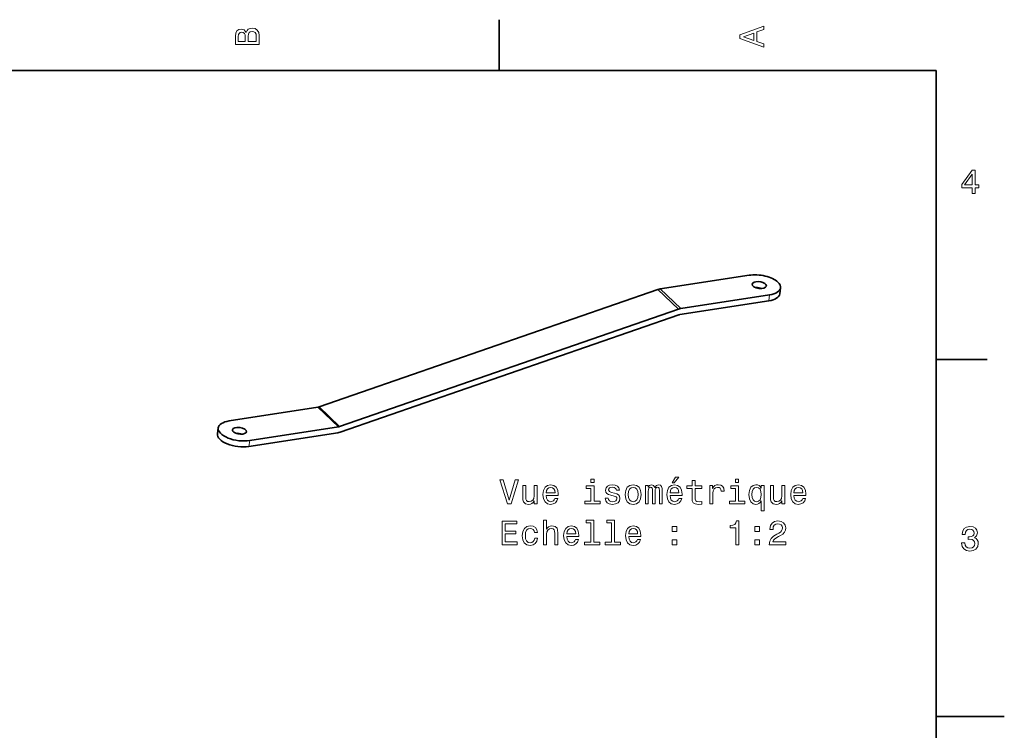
# Model space of a CAD drawing. Extents: x 0 to 297, y 0 to 210.
# Tile 8 of 8: x 152 to 297, y 103 to 208. Entities that reach past the tile are written whole.
import ezdxf

# ---------------------------------------------------------------- set-up
doc = ezdxf.new("R2010")
doc.units = 0

msp = doc.modelspace()

# ---------------------------------------------------------------- linework, layer by layer
at = {"color": 7, "lineweight": 35, "ltscale": 0.1875}
for p, q in [((222.699997, 200), (222.699997, 207.5)), ((287, 157.5), (294.5, 157.5))]:
    msp.add_line(p, q, dxfattribs=at)
at = {"color": 7, "lineweight": 35}
for p, q in [((287, 200), (10, 200)), ((287, 10), (287, 200)), ((196.256561, 150.528992), (246.061371, 167.798706)), ((199.268875, 147.637268), (249.073669, 164.906982)), ((199.325073, 146.80249), (249.129868, 164.072144))]:
    msp.add_line(p, q, dxfattribs=at)
at = {"color": 7, "lineweight": 35, "ltscale": 0.330306}
msp.add_line((259.464569, 169.901672), (246.407089, 167.885437), dxfattribs=at)
at = {"color": 7, "lineweight": 35, "ltscale": 0.022149}
for p, q in [((263.976624, 167.162781), (264.093292, 168.041016)), ((181.40979, 147.438354), (181.293121, 146.56012))]:
    msp.add_line(p, q, dxfattribs=at)
at = {"color": 7, "lineweight": 13, "ltscale": 0.104391}
for p, q in [((246.061371, 167.798706), (249.073669, 164.906982)), ((249.419403, 164.993713), (246.407089, 167.885437)), ((196.256561, 150.528992), (199.268875, 147.637268))]:
    msp.add_line(p, q, dxfattribs=at)
at = {"color": 7, "lineweight": 35, "ltscale": 0.330305}
for p, q in [((262.476868, 167.009949), (249.419403, 164.993713)), ((262.360199, 166.131714), (249.302734, 164.115479)), ((183.026215, 148.469421), (196.083679, 150.485596)), ((185.921844, 144.699463), (198.979309, 146.715698)), ((186.038513, 145.577698), (199.095978, 147.593933))]:
    msp.add_line(p, q, dxfattribs=at)
at = {"color": 7, "lineweight": 13, "ltscale": 0.022149}
for p, q in [((262.476868, 167.009949), (262.360199, 166.131714)), ((186.038513, 145.577698), (185.921844, 144.699463))]:
    msp.add_line(p, q, dxfattribs=at)
at = {"color": 7, "lineweight": 13, "ltscale": 0.10439}
msp.add_line((199.095978, 147.593933), (196.083679, 150.485596), dxfattribs=at)
at = {"color": 7, "lineweight": 35, "ltscale": 0.25}
msp.add_line((287, 105), (297, 105), dxfattribs=at)
at = {"color": 7, "lineweight": 13}
for points in [[(185.542007, 205.630417), (185.249496, 205.983429), (185.052811, 206.074219), (184.81073, 206.104477), (184.432495, 206.03891), (184.160156, 205.842224), (183.993729, 205.524506), (183.933212, 205.080704), (183.933212, 203.835022), (187.433212, 203.835022), (187.433212, 205.151306), (187.36261, 205.620331), (187.155838, 205.968307), (186.828018, 206.185165), (186.384216, 206.260818), (186.08667, 206.215424), (185.839554, 206.094391), (185.65799, 205.897705)], [(185.385666, 204.984879), (185.385666, 204.298996), (184.351807, 204.298996), (184.351807, 205.025223), (184.382065, 205.297562), (184.472839, 205.489197), (184.629181, 205.605194), (184.86116, 205.645538), (185.093155, 205.600143), (185.254532, 205.479111), (185.355408, 205.272339)], [(187.014618, 205.095825), (187.014618, 204.298996), (185.809296, 204.298996), (185.809296, 205.050446), (185.844589, 205.368164), (185.9505, 205.595108), (186.132065, 205.731277), (186.394302, 205.776657), (186.671692, 205.731277), (186.863327, 205.605194), (186.979324, 205.393372)], [(261.633209, 203.466858), (261.633209, 203.930847), (260.604401, 204.298996), (260.604401, 205.695969), (261.633209, 206.064133), (261.633209, 206.538193), (258.128174, 205.257217), (258.128174, 204.742798)], [(260.17572, 204.460388), (258.632477, 205), (260.17572, 205.539627)], [(292.277374, 181.916794), (292.731262, 181.916794), (292.731262, 182.784225), (293.23056, 182.784225), (293.23056, 183.187683), (292.731262, 183.187683), (292.731262, 185.341141), (292.272339, 185.341141), (290.739197, 183.228027), (290.739197, 182.784225), (292.277374, 182.784225)], [(291.162842, 183.187683), (292.277374, 184.756134), (292.277374, 183.187683)], [(225.088745, 139.787216), (224.211212, 136.806656), (223.308487, 139.787216), (222.829376, 139.787216), (223.959061, 136.282166), (224.463379, 136.282166), (225.567841, 139.787216)], [(228.291183, 138.990372), (227.847382, 138.990372), (227.847382, 137.426971), (227.796951, 137.063873), (227.650696, 136.80162), (227.423752, 136.640228), (227.126205, 136.589798), (226.889175, 136.630142), (226.737869, 136.75119), (226.652145, 136.957962), (226.631973, 137.250458), (226.631973, 138.990372), (226.188171, 138.990372), (226.188171, 137.210114), (226.203293, 136.852051), (226.299118, 136.554504), (226.591629, 136.282166), (227.060638, 136.18634), (227.312805, 136.221649), (227.529663, 136.312424), (227.716263, 136.468765), (227.867554, 136.695709), (227.867554, 136.282166), (228.291183, 136.282166)], [(229.62764, 137.507675), (231.402863, 137.507675), (231.407898, 137.714447), (231.327209, 138.294418), (231.105316, 138.728134), (230.752289, 138.990372), (230.283264, 139.086197), (229.824326, 138.985336), (229.471298, 138.702911), (229.244354, 138.243988), (229.163666, 137.638794), (229.239319, 137.018478), (229.466263, 136.56459), (229.81424, 136.282166), (230.268127, 136.18634), (230.661499, 136.251907), (230.984268, 136.42337), (231.221298, 136.695709), (231.357468, 137.058823), (230.918716, 137.058823), (230.827927, 136.857086), (230.696808, 136.705795), (230.323608, 136.584763), (230.036148, 136.640228), (229.81929, 136.816742), (229.67807, 137.104218), (229.62764, 137.492538)], [(236.683121, 139.903198), (236.214096, 139.903198), (236.214096, 139.39888), (236.683121, 139.39888)], [(239.673752, 137.860703), (239.245087, 137.961563), (238.927353, 138.07756), (238.821442, 138.31459), (238.851715, 138.481018), (238.957611, 138.602051), (239.129089, 138.677704), (239.376205, 138.707962), (239.613235, 138.677704), (239.799835, 138.586914), (239.920868, 138.45076), (239.971313, 138.269196), (240.405029, 138.269196), (240.405029, 138.279282), (240.329376, 138.607086), (240.122604, 138.864304), (239.799835, 139.025681), (239.376205, 139.086197), (238.947525, 139.025681), (238.634857, 138.859253), (238.438171, 138.612137), (238.37764, 138.299454), (238.423035, 137.996857), (238.56424, 137.785049), (238.796234, 137.633743), (239.134125, 137.527847), (239.628372, 137.406799), (239.930954, 137.280731), (240.011658, 137.179855), (240.041916, 137.028564), (239.996521, 136.841965), (239.875488, 136.70076), (239.678802, 136.60997), (239.41655, 136.579712), (239.139175, 136.60997), (238.937439, 136.715881), (238.80127, 136.88736), (238.745804, 137.12439), (238.317123, 137.12439), (238.387726, 136.720932), (238.594498, 136.428421), (238.922318, 136.251907), (239.376205, 136.18634), (239.850266, 136.251907), (240.198242, 136.428421), (240.410065, 136.710846), (240.485718, 137.078995), (240.430237, 137.396713), (240.273895, 137.613571), (240.016693, 137.754791)], [(241.252289, 137.633743), (241.332977, 137.018478), (241.564972, 136.56459), (241.933121, 136.282166), (242.427353, 136.18634), (242.91655, 136.282166), (243.284698, 136.55954), (243.516693, 137.013428), (243.602432, 137.633743), (243.516693, 138.249023), (243.284698, 138.707962), (242.91655, 138.985336), (242.427353, 139.086197), (241.933121, 138.985336), (241.564972, 138.702911), (241.332977, 138.249023)], [(244.24292, 136.282166), (244.651428, 136.282166), (244.651428, 138.092682), (244.676636, 138.365021), (244.752289, 138.561707), (244.868286, 138.677704), (245.019577, 138.723083), (245.14061, 138.682739), (245.221313, 138.581879), (245.261658, 138.4104), (245.276779, 138.183456), (245.276779, 136.282166), (245.660065, 136.282166), (245.660065, 138.092682), (245.685287, 138.35997), (245.760925, 138.556656), (245.881973, 138.677704), (246.033264, 138.723083), (246.154297, 138.682739), (246.235001, 138.581879), (246.285431, 138.183456), (246.285431, 136.282166), (246.693924, 136.282166), (246.693924, 138.153198), (246.668716, 138.541534), (246.588013, 138.839081), (246.426636, 139.020645), (246.164398, 139.086197), (245.85675, 138.985336), (245.61972, 138.692825), (245.433121, 138.980286), (245.120438, 139.086197), (244.832977, 138.985336), (244.636292, 138.702911), (244.636292, 138.990372), (244.24292, 138.990372)], [(247.843781, 137.507675), (249.619003, 137.507675), (249.624039, 137.714447), (249.54335, 138.294418), (249.321442, 138.728134), (248.96843, 138.990372), (248.499405, 139.086197), (248.040466, 138.985336), (247.687439, 138.702911), (247.460495, 138.243988), (247.379807, 137.638794), (247.45546, 137.018478), (247.682404, 136.56459), (248.03038, 136.282166), (248.484268, 136.18634), (248.87764, 136.251907), (249.200409, 136.42337), (249.437439, 136.695709), (249.573608, 137.058823), (249.134857, 137.058823), (249.044067, 136.857086), (248.912949, 136.705795), (248.539749, 136.584763), (248.252289, 136.640228), (248.035431, 136.816742), (247.894211, 137.104218), (247.843781, 137.492538)], [(248.151428, 139.358536), (248.448975, 139.358536), (249.149979, 140.215881), (248.655746, 140.215881)], [(251.086578, 138.521362), (251.086578, 137.164734), (251.116837, 136.725967), (251.258057, 136.42337), (251.540466, 136.246857), (252.019577, 136.18634), (252.544067, 136.211563), (252.544067, 136.594849), (252.160782, 136.56459), (251.812805, 136.604935), (251.626205, 136.731018), (251.545517, 136.942825), (251.53038, 137.240372), (251.53038, 138.521362), (252.544067, 138.521362), (252.544067, 138.899597), (251.53038, 138.899597), (251.53038, 139.691391), (251.086578, 139.691391), (251.086578, 138.899597), (250.320007, 138.899597), (250.320007, 138.521362)], [(253.693924, 136.282166), (254.137726, 136.282166), (254.137726, 137.830429), (254.183121, 138.203629), (254.31929, 138.470932), (254.541183, 138.632309), (254.838745, 138.68779), (255.060638, 138.652481), (255.227066, 138.55162), (255.327927, 138.380142), (255.363235, 138.148163), (255.812073, 138.148163), (255.751556, 138.556656), (255.585144, 138.849167), (255.307755, 139.025681), (254.92952, 139.086197), (254.672318, 139.045853), (254.450409, 138.944992), (254.253723, 138.773514), (254.097382, 138.541534), (254.097382, 138.990372), (253.693924, 138.990372)], [(257.935272, 139.903198), (257.466248, 139.903198), (257.466248, 139.39888), (257.935272, 139.39888)], [(261.263794, 138.571793), (261.107483, 138.798737), (260.930969, 138.960114), (260.724182, 139.050903), (260.487152, 139.086197), (260.058472, 138.985336), (259.725616, 138.702911), (259.508759, 138.249023), (259.433105, 137.638794), (259.508759, 137.023514), (259.725616, 136.569626), (260.058472, 136.282166), (260.487152, 136.18634), (260.724182, 136.216599), (260.925903, 136.302338), (261.102417, 136.458679), (261.263794, 136.695709), (261.263794, 135.23317), (261.707611, 135.23317), (261.707611, 138.990372), (261.263794, 138.990372)], [(264.72345, 138.990372), (264.279663, 138.990372), (264.279663, 137.426971), (264.229218, 137.063873), (264.082977, 136.80162), (263.856018, 136.640228), (263.558472, 136.589798), (263.321442, 136.630142), (263.170135, 136.75119), (263.084412, 136.957962), (263.06424, 137.250458), (263.06424, 138.990372), (262.620422, 138.990372), (262.620422, 137.210114), (262.635559, 136.852051), (262.731384, 136.554504), (263.023895, 136.282166), (263.49292, 136.18634), (263.745087, 136.221649), (263.961945, 136.312424), (264.148529, 136.468765), (264.299835, 136.695709), (264.299835, 136.282166), (264.72345, 136.282166)], [(266.059906, 137.507675), (267.835144, 137.507675), (267.840179, 137.714447), (267.759491, 138.294418), (267.537598, 138.728134), (267.18457, 138.990372), (266.715546, 139.086197), (266.256592, 138.985336), (265.903564, 138.702911), (265.676636, 138.243988), (265.595947, 137.638794), (265.6716, 137.018478), (265.898529, 136.56459), (266.246521, 136.282166), (266.700409, 136.18634), (267.093781, 136.251907), (267.416534, 136.42337), (267.653564, 136.695709), (267.789734, 137.058823), (267.350983, 137.058823), (267.260193, 136.857086), (267.129089, 136.705795), (266.75589, 136.584763), (266.468414, 136.640228), (266.251556, 136.816742), (266.110352, 137.104218), (266.059906, 137.492538)], [(229.62764, 137.880875), (229.683121, 138.228851), (229.81929, 138.486053), (230.026062, 138.642395), (230.298401, 138.697876), (230.565689, 138.642395), (230.772461, 138.486053), (230.898544, 138.228851), (230.943924, 137.880875)], [(236.667984, 136.655365), (236.667984, 138.899597), (235.528229, 138.899597), (235.528229, 138.521362), (236.224182, 138.521362), (236.224182, 136.655365), (235.316406, 136.655365), (235.316406, 136.282166), (237.585861, 136.282166), (237.585861, 136.655365)], [(241.706177, 137.638794), (241.751556, 138.092682), (241.892776, 138.420502), (242.11972, 138.622223), (242.427353, 138.692825), (242.72995, 138.622223), (242.956894, 138.425537), (243.098114, 138.092682), (243.148544, 137.638794), (243.098114, 137.179855), (242.956894, 136.847), (242.72995, 136.645279), (242.427353, 136.579712), (242.11972, 136.645279), (241.892776, 136.847), (241.751556, 137.179855)], [(247.843781, 137.880875), (247.899261, 138.228851), (248.035431, 138.486053), (248.242203, 138.642395), (248.514526, 138.697876), (248.78183, 138.642395), (248.988602, 138.486053), (249.114685, 138.228851), (249.160065, 137.880875)], [(257.920166, 136.655365), (257.920166, 138.899597), (256.780396, 138.899597), (256.780396, 138.521362), (257.476349, 138.521362), (257.476349, 136.655365), (256.568573, 136.655365), (256.568573, 136.282166), (258.838013, 136.282166), (258.838013, 136.655365)], [(259.887024, 137.638794), (259.932404, 138.087646), (260.073608, 138.415451), (260.285431, 138.617188), (260.562805, 138.68779), (260.855316, 138.617188), (261.077209, 138.420502), (261.208344, 138.092682), (261.258759, 137.638794), (261.208344, 137.179855), (261.077209, 136.852051), (260.855316, 136.650314), (260.562805, 136.584763), (260.285431, 136.650314), (260.073608, 136.852051), (259.932404, 137.184906)], [(266.059906, 137.880875), (266.115387, 138.228851), (266.251556, 138.486053), (266.458344, 138.642395), (266.730652, 138.697876), (266.997955, 138.642395), (267.204742, 138.486053), (267.330811, 138.228851), (267.37619, 137.880875)], [(223.152145, 130.235336), (225.371155, 130.235336), (225.371155, 130.658966), (223.616119, 130.658966), (223.616119, 131.844131), (225.17952, 131.844131), (225.17952, 132.262711), (223.616119, 132.262711), (223.616119, 133.311707), (225.330811, 133.311707), (225.330811, 133.735336), (223.152145, 133.735336)], [(229.239319, 130.235336), (229.683121, 130.235336), (229.683121, 131.798737), (229.728516, 132.156799), (229.874756, 132.419052), (230.101715, 132.580444), (230.404297, 132.640961), (230.646378, 132.59053), (230.797668, 132.454361), (230.873322, 132.227417), (230.898544, 131.92482), (230.898544, 130.235336), (231.342346, 130.235336), (231.342346, 132.015594), (231.322174, 132.373657), (231.231384, 132.671219), (230.933838, 132.943542), (230.469864, 133.039368), (230.217697, 133.004074), (230.000839, 132.908249), (229.81929, 132.756943), (229.683121, 132.550171), (229.683121, 133.856369), (229.239319, 133.856369)], [(236.193924, 133.48317), (236.193924, 130.608536), (235.281097, 130.608536), (235.281097, 130.235336), (237.545517, 130.235336), (237.545517, 130.608536), (236.637726, 130.608536), (236.637726, 133.856369), (235.497955, 133.856369), (235.497955, 133.48317)], [(239.22995, 133.48317), (239.22995, 130.608536), (238.317123, 130.608536), (238.317123, 130.235336), (240.581543, 130.235336), (240.581543, 130.608536), (239.673752, 130.608536), (239.673752, 133.856369), (238.533981, 133.856369), (238.533981, 133.48317)], [(257.516693, 130.235336), (257.975616, 130.235336), (257.975616, 133.760559), (257.63269, 133.760559), (257.541901, 133.452911), (257.360352, 133.24614), (257.082977, 133.125107), (256.699677, 133.084763), (256.699677, 132.726685), (257.516693, 132.726685)], [(262.448975, 130.235336), (264.854584, 130.235336), (264.854584, 130.669052), (262.953278, 130.669052), (263.059204, 130.906082), (263.240753, 131.102768), (263.800537, 131.460846), (264.098114, 131.612137), (264.430969, 131.828995), (264.667999, 132.081161), (264.804138, 132.378708), (264.854584, 132.716599), (264.76886, 133.140228), (264.53183, 133.473083), (264.168701, 133.684906), (263.699677, 133.760559), (263.215546, 133.67482), (262.847382, 133.43779), (262.610352, 133.05954), (262.529663, 132.560257), (262.529663, 132.489655), (262.988586, 132.489655), (262.988586, 132.529999), (263.033997, 132.87294), (263.170135, 133.125107), (263.387024, 133.286484), (263.674469, 133.341965), (263.96698, 133.291534), (264.183838, 133.165451), (264.325043, 132.968765), (264.375488, 132.721649), (264.340179, 132.489655), (264.244354, 132.292969), (264.082977, 132.121506), (263.861084, 131.9702), (263.563507, 131.808823), (263.069275, 131.49614), (262.721313, 131.163284), (262.514526, 130.759827), (262.448975, 130.250473)], [(227.92807, 132.045853), (228.366837, 132.045853), (228.276062, 132.44931), (228.059204, 132.767044), (227.721298, 132.96373), (227.282547, 133.039368), (226.798401, 132.938507), (226.430237, 132.656082), (226.198257, 132.197159), (226.117554, 131.581879), (226.193207, 130.971649), (226.420151, 130.517761), (226.778229, 130.235336), (227.26741, 130.139511), (227.701126, 130.215164), (228.039032, 130.426971), (228.271011, 130.759827), (228.371887, 131.203629), (227.948257, 131.203629), (227.872604, 130.921219), (227.731384, 130.709396), (227.529663, 130.578278), (227.282547, 130.537933), (226.974915, 130.603485), (226.753006, 130.805222), (226.616837, 131.133026), (226.571442, 131.597015), (226.616837, 132.050903), (226.758041, 132.378708), (226.985001, 132.580444), (227.282547, 132.651047), (227.544785, 132.605652), (227.741486, 132.489655), (227.872604, 132.298019)], [(232.663666, 131.460846), (234.438889, 131.460846), (234.443924, 131.667618), (234.363235, 132.247589), (234.141327, 132.681305), (233.788315, 132.943542), (233.31929, 133.039368), (232.860352, 132.938507), (232.507324, 132.656082), (232.28038, 132.197159), (232.199692, 131.591965), (232.275345, 130.971649), (232.502289, 130.517761), (232.850266, 130.235336), (233.304153, 130.139511), (233.697525, 130.205078), (234.020294, 130.376541), (234.257324, 130.64888), (234.393494, 131.011993), (233.954742, 131.011993), (233.863953, 130.810257), (233.732834, 130.658966), (233.359634, 130.537933), (233.072174, 130.593399), (232.855316, 130.769913), (232.714096, 131.057388), (232.663666, 131.445709)], [(232.663666, 131.834045), (232.719147, 132.182022), (232.855316, 132.439224), (233.062088, 132.595566), (233.334412, 132.651047), (233.601715, 132.595566), (233.808487, 132.439224), (233.934555, 132.182022), (233.97995, 131.834045)], [(241.771744, 131.460846), (243.546951, 131.460846), (243.552002, 131.667618), (243.471313, 132.247589), (243.249405, 132.681305), (242.896378, 132.943542), (242.427353, 133.039368), (241.96843, 132.938507), (241.615402, 132.656082), (241.388458, 132.197159), (241.307755, 131.591965), (241.383408, 130.971649), (241.610352, 130.517761), (241.958344, 130.235336), (242.412231, 130.139511), (242.805603, 130.205078), (243.128372, 130.376541), (243.365402, 130.64888), (243.501556, 131.011993), (243.062805, 131.011993), (242.972031, 130.810257), (242.840897, 130.658966), (242.467697, 130.537933), (242.180237, 130.593399), (241.963379, 130.769913), (241.822174, 131.057388), (241.771744, 131.445709)], [(241.771744, 131.834045), (241.827209, 132.182022), (241.963379, 132.439224), (242.170151, 132.595566), (242.44249, 132.651047), (242.709778, 132.595566), (242.91655, 132.439224), (243.042633, 132.182022), (243.088013, 131.834045)], [(248.151428, 132.192108), (248.847382, 132.192108), (248.847382, 132.943542), (248.151428, 132.943542)], [(260.295502, 132.192108), (260.991486, 132.192108), (260.991486, 132.943542), (260.295502, 132.943542)], [(290.729126, 130.51622), (290.729126, 130.480911), (290.809814, 129.996765), (291.046844, 129.633652), (291.420044, 129.401657), (291.914276, 129.315933), (292.438782, 129.401657), (292.832153, 129.623566), (293.08429, 129.976593), (293.175079, 130.430481), (293.134735, 130.728027), (293.023773, 130.970108), (292.842224, 131.156708), (292.600159, 131.292877), (292.927948, 131.565216), (293.043945, 131.998932), (292.968292, 132.392303), (292.751434, 132.68985), (292.398407, 132.87645), (291.914276, 132.942017), (291.460388, 132.861313), (291.112396, 132.63942), (290.885468, 132.286392), (290.809814, 131.817368), (290.809814, 131.782074), (291.258636, 131.782074), (291.299011, 132.104828), (291.430115, 132.336823), (291.641937, 132.478027), (291.939484, 132.528473), (292.201721, 132.488113), (292.393372, 132.382217), (292.509369, 132.210739), (292.554749, 131.97876), (292.509369, 131.731628), (292.388336, 131.565216), (292.176514, 131.46434), (291.889069, 131.434082), (291.692383, 131.439133), (291.692383, 131.04071), (291.939484, 131.050797), (292.257202, 131.005417), (292.494232, 130.884369), (292.635468, 130.687683), (292.685883, 130.430481), (292.630402, 130.13797), (292.484161, 129.921112), (292.252167, 129.784943), (291.944519, 129.739563), (291.626801, 129.789993), (291.394806, 129.941284), (291.248566, 130.183365), (291.193085, 130.51622)], [(248.151428, 130.235336), (248.847382, 130.235336), (248.847382, 130.986771), (248.151428, 130.986771)], [(260.295502, 130.235336), (260.991486, 130.235336), (260.991486, 130.986771), (260.295502, 130.986771)]]:
    msp.add_lwpolyline(points, close=True, dxfattribs=at)
at = {"color": 7, "lineweight": 35}
for centre, major_axis, ratio, start_param, end_param in [((260.970703, 168.455811), (3.122566, -0.414856), 0.463829, 0.5638286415, 2.1346249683), ((260.970703, 168.455811), (1.040855, -0.138306), 0.463829, 3.1415853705, 6.283178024), ((260.970703, 168.455811), (1.040855, -0.138306), 0.463829, 0.4122427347, 3.1415853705), ((260.854065, 167.577576), (1.040855, -0.138306), 0.463829, 1.1416982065, 1.9998541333), ((260.970703, 168.455811), (1.040855, -0.138306), 0.463829, 6.283178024, 6.6954280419), ((260.970703, 168.455811), (3.122566, -0.414856), 0.463829, 5.2762176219, 6.2832066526), ((260.970703, 168.455811), (3.122566, -0.414856), 0.463829, 0.0000213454, 0.5638286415), ((246.173752, 166.129028), (1.38504, 1.44281), 0.748797, 0.7751217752, 0.9723766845), ((260.854065, 167.577576), (3.122566, -0.414856), 0.463829, 5.2762176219, 6.2832066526), ((249.18605, 163.237305), (1.38504, 1.44281), 0.748797, 0.7751217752, 0.9723766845), ((249.18605, 163.237305), (0.69252, 0.721375), 0.748797, 0.7751217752, 0.9723766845), ((196.200378, 151.363953), (0.692635, 0.721497), 0.748797, 3.9167144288, 4.1139693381), ((184.532364, 147.02356), (-3.122566, 0.414856), 0.463829, 5.2762176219, 6.2832066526), ((184.41568, 146.145325), (-3.122566, 0.414856), 0.463829, 0.0000213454, 2.1346249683), ((184.532364, 147.02356), (-3.122566, 0.414856), 0.463829, 0.0000213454, 2.1346249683), ((184.532364, 147.02356), (-1.040855, 0.138306), 0.463829, 6.283178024, 6.6954280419), ((184.532364, 147.02356), (-1.040855, 0.138306), 0.463829, 3.1415853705, 6.283178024), ((184.532364, 147.02356), (-1.040855, 0.138306), 0.463829, 0.4122427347, 3.1415853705), ((184.41568, 146.145325), (-1.040855, 0.138306), 0.463829, 4.2832908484, 5.1414467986), ((199.212677, 148.47229), (1.385155, 1.442932), 0.748797, 3.9167144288, 4.1139693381), ((199.212677, 148.47229), (0.692635, 0.721497), 0.748797, 3.9167144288, 4.1139693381)]:
    msp.add_ellipse(centre, major_axis=major_axis, ratio=ratio, start_param=start_param, end_param=end_param, dxfattribs=at)

doc.saveas('drawing.dxf')
